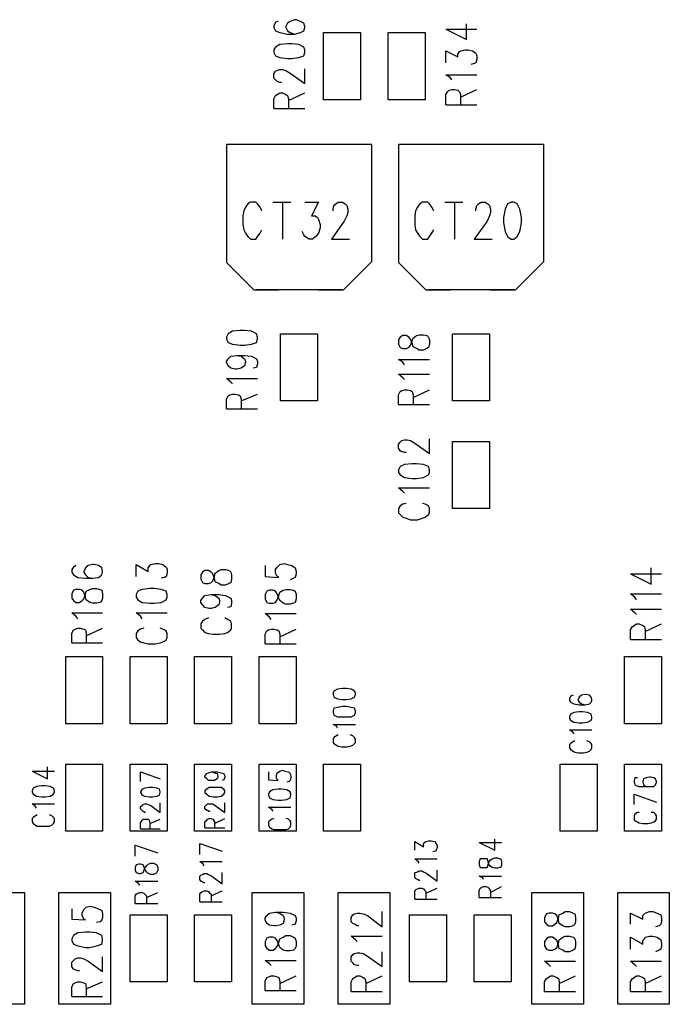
# Model space of a CAD drawing. Extents: x 11.9 to 28.1, y 10.8 to 21.2.
# Tile 41 of 44: x 21.5 to 22.3, y 17.7 to 18.8. Entities that reach past the tile are written whole.
import ezdxf

# ---------------------------------------------------------------- set-up
doc = ezdxf.new("R2010")
doc.units = 0
doc.header["$MEASUREMENT"] = 0
doc.layers.add('LAYNR1', color=2, linetype='Continuous')

msp = doc.modelspace()

# ---------------------------------------------------------------- linework, layer by layer
at = {"layer": 'LAYNR1'}
for points in [[(21.819, 18.846), (21.817, 18.842)], [(21.817, 18.842), (21.817, 18.84)], [(21.822, 18.847), (21.819, 18.846)], [(21.833, 18.845), (21.831, 18.841)], [(21.836, 18.847), (21.833, 18.845)], [(21.841, 18.849), (21.836, 18.847)], [(21.843, 18.849), (21.841, 18.849)], [(21.848, 18.847), (21.843, 18.849)], [(21.852, 18.845), (21.848, 18.847)], [(21.853, 18.841), (21.852, 18.845)], [(22.017, 18.838), (22.041, 18.826), (22.041, 18.844)], [(21.817, 18.84), (21.819, 18.836)], [(21.819, 18.836), (21.824, 18.834)], [(21.824, 18.834), (21.833, 18.832)], [(21.831, 18.841), (21.831, 18.84)], [(21.831, 18.84), (21.833, 18.836)], [(21.833, 18.836), (21.836, 18.834)], [(21.833, 18.832), (21.841, 18.832)], [(21.836, 18.834), (21.841, 18.832)], [(21.841, 18.832), (21.848, 18.834)], [(21.848, 18.834), (21.852, 18.836)], [(21.852, 18.836), (21.853, 18.84)], [(21.853, 18.84), (21.853, 18.841)], [(21.875, 18.756), (21.875, 18.834)], [(21.875, 18.834), (21.918, 18.834)], [(21.918, 18.834), (21.918, 18.756)], [(21.95, 18.756), (21.95, 18.834)], [(21.95, 18.834), (21.993, 18.834)], [(21.993, 18.834), (21.993, 18.756)], [(22.017, 18.838), (22.053, 18.838)], [(21.824, 18.82), (21.819, 18.817)], [(21.833, 18.821), (21.824, 18.82)], [(21.838, 18.821), (21.833, 18.821)], [(21.846, 18.82), (21.838, 18.821)], [(21.852, 18.817), (21.846, 18.82)], [(21.819, 18.817), (21.817, 18.814)], [(21.817, 18.814), (21.817, 18.811)], [(21.817, 18.811), (21.819, 18.807)], [(21.853, 18.814), (21.852, 18.817)], [(21.852, 18.807), (21.853, 18.811)], [(21.853, 18.811), (21.853, 18.814)], [(22.017, 18.799), (22.017, 18.813), (22.031, 18.806), (22.031, 18.809), (22.033, 18.812), (22.034, 18.813), (22.039, 18.814), (22.043, 18.814), (22.048, 18.813), (22.052, 18.81), (22.053, 18.807), (22.053, 18.803), (22.052, 18.799), (22.05, 18.798), (22.046, 18.797)], [(21.819, 18.807), (21.824, 18.805)], [(21.824, 18.805), (21.833, 18.804)], [(21.833, 18.804), (21.838, 18.804)], [(21.838, 18.804), (21.846, 18.805)], [(21.846, 18.805), (21.852, 18.807)], [(21.817, 18.786), (21.819, 18.789)], [(21.817, 18.781), (21.817, 18.786)], [(21.819, 18.789), (21.821, 18.79)], [(21.821, 18.79), (21.824, 18.791)], [(21.824, 18.791), (21.827, 18.791)], [(21.827, 18.791), (21.831, 18.79)], [(21.831, 18.79), (21.836, 18.787)], [(21.836, 18.787), (21.853, 18.775)], [(21.853, 18.775), (21.853, 18.792)], [(22.024, 18.779), (22.022, 18.782), (22.017, 18.785), (22.053, 18.785)], [(21.819, 18.779), (21.817, 18.781)], [(21.821, 18.777), (21.819, 18.779)], [(21.824, 18.776), (21.821, 18.777)], [(21.826, 18.776), (21.824, 18.776)], [(21.819, 18.761), (21.821, 18.762)], [(21.821, 18.762), (21.824, 18.764)], [(21.824, 18.764), (21.827, 18.764)], [(21.827, 18.764), (21.831, 18.762)], [(21.831, 18.762), (21.833, 18.761)], [(21.834, 18.755), (21.853, 18.764)], [(22.017, 18.75), (22.017, 18.762), (22.019, 18.765), (22.021, 18.767), (22.024, 18.768), (22.027, 18.768), (22.031, 18.767), (22.033, 18.765), (22.034, 18.762), (22.034, 18.75)], [(22.034, 18.759), (22.053, 18.768)], [(21.817, 18.757), (21.819, 18.761)], [(21.817, 18.746), (21.817, 18.757)], [(21.833, 18.761), (21.834, 18.757)], [(21.834, 18.757), (21.834, 18.746)], [(21.918, 18.756), (21.875, 18.756)], [(21.993, 18.756), (21.95, 18.756)], [(21.817, 18.746), (21.853, 18.746)], [(22.017, 18.75), (22.053, 18.75)], [(21.826, 18.704), (21.762, 18.704)], [(21.762, 18.704), (21.762, 18.567)], [(21.931, 18.704), (21.765, 18.704)], [(21.931, 18.704), (21.87, 18.704)], [(21.931, 18.568), (21.931, 18.704)], [(22.026, 18.704), (21.962, 18.704)], [(21.962, 18.704), (21.962, 18.567)], [(22.131, 18.704), (21.965, 18.704)], [(22.131, 18.704), (22.07, 18.704)], [(22.131, 18.568), (22.131, 18.704)], [(21.803, 18.627), (21.801, 18.631), (21.798, 18.635), (21.796, 18.637), (21.79, 18.637), (21.787, 18.635), (21.784, 18.631), (21.782, 18.627), (21.781, 18.621), (21.781, 18.611), (21.782, 18.605), (21.784, 18.601), (21.787, 18.597), (21.79, 18.594), (21.796, 18.594), (21.798, 18.597), (21.801, 18.601), (21.803, 18.605)], [(21.816, 18.637), (21.837, 18.637)], [(21.827, 18.637), (21.827, 18.594)], [(21.853, 18.637), (21.869, 18.637), (21.861, 18.621), (21.865, 18.621), (21.868, 18.619), (21.869, 18.617), (21.871, 18.611), (21.871, 18.607), (21.869, 18.601), (21.866, 18.597), (21.862, 18.594), (21.858, 18.594), (21.853, 18.597), (21.852, 18.599), (21.85, 18.603)], [(21.886, 18.627), (21.886, 18.629), (21.887, 18.633), (21.889, 18.635), (21.892, 18.637), (21.897, 18.637), (21.9, 18.635), (21.902, 18.633), (21.903, 18.629), (21.903, 18.625), (21.902, 18.621), (21.899, 18.615), (21.884, 18.594), (21.905, 18.594)], [(22.003, 18.627), (22.001, 18.631), (21.998, 18.635), (21.996, 18.637), (21.99, 18.637), (21.987, 18.635), (21.984, 18.631), (21.982, 18.627), (21.981, 18.621), (21.981, 18.611), (21.982, 18.605), (21.984, 18.601), (21.987, 18.597), (21.99, 18.594), (21.996, 18.594), (21.998, 18.597), (22.001, 18.601), (22.003, 18.605)], [(22.016, 18.637), (22.037, 18.637)], [(22.027, 18.637), (22.027, 18.594)], [(22.052, 18.627), (22.052, 18.629), (22.053, 18.633), (22.055, 18.635), (22.058, 18.637), (22.063, 18.637), (22.066, 18.635), (22.068, 18.633), (22.069, 18.629), (22.069, 18.625), (22.068, 18.621), (22.065, 18.615), (22.05, 18.594), (22.071, 18.594)], [(21.898, 18.535), (21.931, 18.568)], [(22.098, 18.535), (22.131, 18.568)], [(21.762, 18.567), (21.794, 18.535)], [(21.962, 18.567), (21.994, 18.535)], [(21.794, 18.535), (21.822, 18.535)], [(21.896, 18.535), (21.797, 18.535)], [(21.869, 18.535), (21.898, 18.535)], [(21.994, 18.535), (22.022, 18.535)], [(22.096, 18.535), (21.997, 18.535)], [(22.069, 18.535), (22.098, 18.535)], [(21.825, 18.406), (21.825, 18.484)], [(21.825, 18.484), (21.868, 18.484)], [(21.868, 18.484), (21.868, 18.406)], [(22.025, 18.406), (22.025, 18.484)], [(22.025, 18.484), (22.068, 18.484)], [(22.068, 18.484), (22.068, 18.406)], [(21.774, 18.459), (21.779, 18.458), (21.783, 18.455), (21.784, 18.452), (21.784, 18.451), (21.783, 18.447), (21.779, 18.444), (21.774, 18.443), (21.772, 18.443), (21.767, 18.444), (21.764, 18.447), (21.762, 18.451), (21.762, 18.452), (21.764, 18.455), (21.767, 18.458), (21.774, 18.459), (21.783, 18.459), (21.791, 18.458), (21.797, 18.455), (21.798, 18.452), (21.798, 18.449), (21.797, 18.445), (21.793, 18.444)], [(21.969, 18.448), (21.967, 18.451), (21.962, 18.454), (21.998, 18.454)], [(21.769, 18.426), (21.767, 18.428), (21.762, 18.432), (21.798, 18.432)], [(21.969, 18.431), (21.967, 18.433), (21.962, 18.437), (21.998, 18.437)], [(21.962, 18.402), (21.962, 18.413), (21.964, 18.417), (21.966, 18.418), (21.969, 18.419), (21.972, 18.419), (21.976, 18.418), (21.978, 18.417), (21.979, 18.413), (21.979, 18.402)], [(21.979, 18.41), (21.998, 18.419)], [(21.762, 18.397), (21.762, 18.408), (21.764, 18.412), (21.766, 18.413), (21.769, 18.414), (21.772, 18.414), (21.776, 18.413), (21.778, 18.412), (21.779, 18.408), (21.779, 18.397)], [(21.779, 18.406), (21.798, 18.414)], [(21.762, 18.397), (21.798, 18.397)], [(21.868, 18.406), (21.825, 18.406)], [(21.962, 18.402), (21.998, 18.402)], [(22.068, 18.406), (22.025, 18.406)], [(21.971, 18.346), (21.969, 18.346), (21.966, 18.347), (21.964, 18.348), (21.962, 18.351), (21.962, 18.356), (21.964, 18.358), (21.966, 18.36), (21.969, 18.361), (21.972, 18.361), (21.976, 18.36), (21.981, 18.357), (21.998, 18.345), (21.998, 18.362)], [(22.025, 18.281), (22.025, 18.359)], [(22.025, 18.359), (22.068, 18.359)], [(22.068, 18.359), (22.068, 18.281)], [(21.969, 18.299), (21.967, 18.301), (21.962, 18.305), (21.998, 18.305)], [(21.971, 18.287), (21.967, 18.286), (21.964, 18.284), (21.962, 18.281), (21.962, 18.276), (21.964, 18.274), (21.967, 18.271), (21.971, 18.27), (21.976, 18.268), (21.984, 18.268), (21.99, 18.27), (21.993, 18.271), (21.997, 18.274), (21.998, 18.276), (21.998, 18.281), (21.997, 18.284), (21.993, 18.286), (21.99, 18.287)], [(22.068, 18.281), (22.025, 18.281)], [(21.587, 18.215), (21.584, 18.213), (21.582, 18.21), (21.582, 18.207), (21.584, 18.204), (21.589, 18.201), (21.598, 18.2), (21.606, 18.2), (21.613, 18.201), (21.617, 18.204), (21.618, 18.207), (21.618, 18.208), (21.617, 18.212), (21.613, 18.215), (21.608, 18.216), (21.606, 18.216), (21.601, 18.215), (21.598, 18.212), (21.596, 18.208), (21.596, 18.207), (21.598, 18.204), (21.601, 18.201), (21.606, 18.2)], [(21.657, 18.202), (21.657, 18.216), (21.671, 18.208), (21.671, 18.212), (21.673, 18.215), (21.674, 18.216), (21.679, 18.217), (21.683, 18.217), (21.688, 18.216), (21.692, 18.213), (21.693, 18.21), (21.693, 18.206), (21.692, 18.202), (21.69, 18.201), (21.686, 18.2)], [(21.807, 18.215), (21.807, 18.202), (21.823, 18.201), (21.821, 18.202), (21.819, 18.206), (21.819, 18.21), (21.821, 18.213), (21.824, 18.216), (21.829, 18.217), (21.833, 18.216), (21.838, 18.215), (21.842, 18.212), (21.843, 18.208), (21.843, 18.205), (21.842, 18.201), (21.84, 18.2), (21.836, 18.198)], [(21.734, 18.207), (21.732, 18.204)], [(21.732, 18.204), (21.732, 18.199)], [(21.737, 18.209), (21.734, 18.207)], [(21.741, 18.209), (21.737, 18.209)], [(21.744, 18.207), (21.741, 18.209)], [(21.746, 18.205), (21.744, 18.207)], [(21.748, 18.2), (21.746, 18.205)], [(21.746, 18.197), (21.748, 18.202)], [(21.748, 18.202), (21.749, 18.206)], [(21.749, 18.206), (21.753, 18.209)], [(21.753, 18.209), (21.756, 18.21)], [(21.756, 18.21), (21.761, 18.21)], [(21.761, 18.21), (21.765, 18.209)], [(21.765, 18.209), (21.767, 18.207)], [(21.767, 18.207), (21.768, 18.204)], [(21.768, 18.204), (21.768, 18.199)], [(22.232, 18.205), (22.256, 18.193)], [(22.232, 18.205), (22.268, 18.205)], [(22.256, 18.193), (22.256, 18.212)], [(21.732, 18.199), (21.734, 18.195)], [(21.734, 18.195), (21.737, 18.194)], [(21.737, 18.194), (21.741, 18.194)], [(21.741, 18.194), (21.744, 18.195)], [(21.744, 18.195), (21.746, 18.197)], [(21.749, 18.196), (21.748, 18.2)], [(21.753, 18.194), (21.749, 18.196)], [(21.756, 18.192), (21.753, 18.194)], [(21.761, 18.192), (21.756, 18.192)], [(21.765, 18.194), (21.761, 18.192)], [(21.767, 18.195), (21.765, 18.194)], [(21.768, 18.199), (21.767, 18.195)], [(21.734, 18.177), (21.737, 18.18)], [(21.737, 18.18), (21.744, 18.181)], [(21.744, 18.181), (21.749, 18.18)], [(21.744, 18.181), (21.753, 18.181)], [(21.749, 18.18), (21.753, 18.177)], [(21.753, 18.181), (21.761, 18.18)], [(21.761, 18.18), (21.767, 18.177)], [(22.237, 18.178), (22.232, 18.182)], [(22.232, 18.182), (22.268, 18.182)], [(21.732, 18.174), (21.734, 18.177)], [(21.732, 18.172), (21.732, 18.174)], [(21.734, 18.169), (21.732, 18.172)], [(21.737, 18.166), (21.734, 18.169)], [(21.753, 18.169), (21.749, 18.166)], [(21.753, 18.177), (21.754, 18.174)], [(21.754, 18.172), (21.753, 18.169)], [(21.754, 18.174), (21.754, 18.172)], [(21.767, 18.167), (21.763, 18.166)], [(21.767, 18.177), (21.768, 18.174)], [(21.768, 18.171), (21.767, 18.167)], [(21.768, 18.174), (21.768, 18.171)], [(22.239, 18.175), (22.237, 18.178)], [(21.589, 18.153), (21.587, 18.156), (21.582, 18.16), (21.618, 18.16)], [(21.664, 18.153), (21.662, 18.156), (21.657, 18.16), (21.693, 18.16)], [(21.742, 18.165), (21.737, 18.166)], [(21.744, 18.165), (21.742, 18.165)], [(21.749, 18.166), (21.744, 18.165)], [(21.814, 18.152), (21.812, 18.155), (21.807, 18.159), (21.843, 18.159)], [(22.237, 18.16), (22.232, 18.164)], [(22.232, 18.164), (22.268, 18.164)], [(22.239, 18.158), (22.237, 18.16)], [(21.734, 18.15), (21.732, 18.147)], [(21.732, 18.147), (21.732, 18.142)], [(21.737, 18.152), (21.734, 18.15)], [(21.741, 18.154), (21.737, 18.152)], [(21.763, 18.152), (21.76, 18.154)], [(21.767, 18.15), (21.763, 18.152)], [(21.768, 18.147), (21.767, 18.15)], [(21.768, 18.142), (21.768, 18.147)], [(22.232, 18.14), (22.234, 18.144)], [(22.234, 18.144), (22.236, 18.145)], [(22.236, 18.145), (22.239, 18.147)], [(22.239, 18.147), (22.242, 18.147)], [(22.242, 18.147), (22.246, 18.145)], [(22.246, 18.145), (22.248, 18.144)], [(22.248, 18.144), (22.249, 18.14)], [(22.249, 18.138), (22.268, 18.147)], [(21.582, 18.125), (21.582, 18.136), (21.584, 18.14), (21.586, 18.141), (21.589, 18.142), (21.592, 18.142), (21.596, 18.141), (21.598, 18.14), (21.599, 18.136), (21.599, 18.125)], [(21.599, 18.133), (21.618, 18.142)], [(21.666, 18.142), (21.662, 18.141), (21.659, 18.139), (21.657, 18.136), (21.657, 18.131), (21.659, 18.128), (21.662, 18.126), (21.666, 18.125), (21.671, 18.124), (21.679, 18.124), (21.685, 18.125), (21.688, 18.126), (21.692, 18.128), (21.693, 18.131), (21.693, 18.136), (21.692, 18.139), (21.688, 18.141), (21.685, 18.142)], [(21.732, 18.142), (21.734, 18.14)], [(21.734, 18.14), (21.737, 18.137)], [(21.737, 18.137), (21.741, 18.136)], [(21.741, 18.136), (21.746, 18.135)], [(21.746, 18.135), (21.754, 18.135)], [(21.754, 18.135), (21.76, 18.136)], [(21.76, 18.136), (21.763, 18.137)], [(21.763, 18.137), (21.767, 18.14)], [(21.767, 18.14), (21.768, 18.142)], [(21.807, 18.124), (21.807, 18.135), (21.809, 18.139), (21.811, 18.14), (21.814, 18.141), (21.817, 18.141), (21.821, 18.14), (21.823, 18.139), (21.824, 18.135), (21.824, 18.124)], [(21.824, 18.132), (21.843, 18.141)], [(22.232, 18.129), (22.232, 18.14)], [(22.249, 18.14), (22.249, 18.129)], [(21.582, 18.125), (21.618, 18.125)], [(21.807, 18.124), (21.843, 18.124)], [(22.232, 18.129), (22.268, 18.129)], [(21.575, 18.031), (21.575, 18.109)], [(21.575, 18.109), (21.618, 18.109)], [(21.618, 18.109), (21.618, 18.031)], [(21.65, 18.031), (21.65, 18.109)], [(21.65, 18.109), (21.693, 18.109)], [(21.693, 18.109), (21.693, 18.031)], [(21.725, 18.031), (21.725, 18.109)], [(21.725, 18.109), (21.768, 18.109)], [(21.768, 18.109), (21.768, 18.031)], [(21.8, 18.031), (21.8, 18.109)], [(21.8, 18.109), (21.843, 18.109)], [(21.843, 18.109), (21.843, 18.031)], [(22.225, 18.031), (22.225, 18.109)], [(22.225, 18.109), (22.268, 18.109)], [(22.268, 18.109), (22.268, 18.031)], [(21.887, 18.069), (21.886, 18.067)], [(21.886, 18.067), (21.886, 18.065)], [(21.886, 18.065), (21.887, 18.062)], [(21.891, 18.071), (21.887, 18.069)], [(21.897, 18.072), (21.891, 18.071)], [(21.901, 18.072), (21.897, 18.072)], [(21.907, 18.071), (21.901, 18.072)], [(21.911, 18.069), (21.907, 18.071)], [(21.912, 18.067), (21.911, 18.069)], [(21.911, 18.062), (21.912, 18.065)], [(21.912, 18.065), (21.912, 18.067)], [(22.165, 18.064), (22.162, 18.063)], [(22.175, 18.064), (22.172, 18.062)], [(22.179, 18.065), (22.175, 18.064)], [(22.18, 18.065), (22.179, 18.065)], [(22.184, 18.064), (22.18, 18.065)], [(22.186, 18.062), (22.184, 18.064)], [(21.887, 18.062), (21.891, 18.06)], [(21.891, 18.06), (21.897, 18.059)], [(21.897, 18.059), (21.901, 18.059)], [(21.901, 18.059), (21.907, 18.06)], [(21.907, 18.06), (21.911, 18.062)], [(22.162, 18.063), (22.161, 18.06)], [(22.161, 18.06), (22.161, 18.058)], [(22.161, 18.058), (22.162, 18.056)], [(22.162, 18.056), (22.166, 18.054)], [(22.166, 18.054), (22.172, 18.053)], [(22.172, 18.062), (22.171, 18.059)], [(22.171, 18.059), (22.171, 18.058)], [(22.171, 18.058), (22.172, 18.056)], [(22.172, 18.056), (22.175, 18.054)], [(22.172, 18.053), (22.179, 18.053)], [(22.175, 18.054), (22.179, 18.053)], [(22.179, 18.053), (22.184, 18.054)], [(22.184, 18.054), (22.186, 18.056)], [(22.187, 18.059), (22.186, 18.062)], [(22.186, 18.056), (22.187, 18.058)], [(22.187, 18.058), (22.187, 18.059)], [(21.887, 18.049), (21.886, 18.046)], [(21.886, 18.046), (21.886, 18.044)], [(21.886, 18.044), (21.887, 18.041)], [(21.891, 18.05), (21.887, 18.049)], [(21.887, 18.041), (21.891, 18.039)], [(21.897, 18.051), (21.891, 18.05)], [(21.901, 18.051), (21.897, 18.051)], [(21.907, 18.05), (21.901, 18.051)], [(21.911, 18.049), (21.907, 18.05)], [(21.907, 18.039), (21.911, 18.041)], [(21.912, 18.046), (21.911, 18.049)], [(21.911, 18.041), (21.912, 18.044)], [(21.912, 18.044), (21.912, 18.046)], [(22.162, 18.042), (22.161, 18.039)], [(22.166, 18.044), (22.162, 18.042)], [(22.172, 18.045), (22.166, 18.044)], [(22.176, 18.045), (22.172, 18.045)], [(22.182, 18.044), (22.176, 18.045)], [(22.186, 18.042), (22.182, 18.044)], [(22.187, 18.039), (22.186, 18.042)], [(21.618, 18.031), (21.575, 18.031)], [(21.693, 18.031), (21.65, 18.031)], [(21.768, 18.031), (21.725, 18.031)], [(21.843, 18.031), (21.8, 18.031)], [(21.89, 18.028), (21.886, 18.03)], [(21.886, 18.03), (21.912, 18.03)], [(21.891, 18.039), (21.897, 18.039)], [(21.897, 18.039), (21.901, 18.039)], [(21.901, 18.039), (21.907, 18.039)], [(22.161, 18.039), (22.161, 18.037)], [(22.161, 18.037), (22.162, 18.035)], [(22.162, 18.035), (22.166, 18.033)], [(22.166, 18.033), (22.172, 18.032)], [(22.172, 18.032), (22.176, 18.032)], [(22.176, 18.032), (22.182, 18.033)], [(22.182, 18.033), (22.186, 18.035)], [(22.186, 18.035), (22.187, 18.037)], [(22.187, 18.037), (22.187, 18.039)], [(22.268, 18.031), (22.225, 18.031)], [(21.891, 18.026), (21.89, 18.028)], [(22.165, 18.021), (22.161, 18.024)], [(22.161, 18.024), (22.187, 18.024)], [(22.166, 18.019), (22.165, 18.021)], [(21.887, 18.015), (21.886, 18.013)], [(21.886, 18.013), (21.886, 18.009)], [(21.886, 18.009), (21.887, 18.008)], [(21.89, 18.017), (21.887, 18.015)], [(21.887, 18.008), (21.89, 18.006)], [(21.892, 18.018), (21.89, 18.017)], [(21.909, 18.017), (21.906, 18.018)], [(21.911, 18.015), (21.909, 18.017)], [(21.909, 18.006), (21.911, 18.008)], [(21.912, 18.013), (21.911, 18.015)], [(21.911, 18.008), (21.912, 18.009)], [(21.912, 18.009), (21.912, 18.013)], [(22.162, 18.008), (22.161, 18.007)], [(22.161, 18.007), (22.161, 18.003)], [(22.165, 18.01), (22.162, 18.008)], [(22.167, 18.011), (22.165, 18.01)], [(22.184, 18.01), (22.181, 18.011)], [(22.186, 18.008), (22.184, 18.01)], [(22.187, 18.007), (22.186, 18.008)], [(22.187, 18.003), (22.187, 18.007)], [(21.89, 18.006), (21.892, 18.005)], [(21.892, 18.005), (21.896, 18.004)], [(21.896, 18.004), (21.902, 18.004)], [(21.902, 18.004), (21.906, 18.005)], [(21.906, 18.005), (21.909, 18.006)], [(22.161, 18.003), (22.162, 18.001)], [(22.162, 18.001), (22.165, 17.999)], [(22.165, 17.999), (22.167, 17.998)], [(22.167, 17.998), (22.171, 17.997)], [(22.171, 17.997), (22.177, 17.997)], [(22.177, 17.997), (22.181, 17.998)], [(22.181, 17.998), (22.184, 17.999)], [(22.184, 17.999), (22.186, 18.001)], [(22.186, 18.001), (22.187, 18.003)], [(21.575, 17.906), (21.575, 17.984)], [(21.575, 17.984), (21.618, 17.984)], [(21.618, 17.984), (21.618, 17.906)], [(21.65, 17.906), (21.65, 17.984)], [(21.65, 17.984), (21.693, 17.984)], [(21.693, 17.984), (21.693, 17.906)], [(21.725, 17.906), (21.725, 17.984)], [(21.725, 17.984), (21.768, 17.984)], [(21.768, 17.984), (21.768, 17.906)], [(21.8, 17.906), (21.8, 17.984)], [(21.8, 17.984), (21.843, 17.984)], [(21.843, 17.984), (21.843, 17.906)], [(21.875, 17.906), (21.875, 17.984)], [(21.875, 17.984), (21.918, 17.984)], [(21.918, 17.984), (21.918, 17.906)], [(22.15, 17.906), (22.15, 17.984)], [(22.15, 17.984), (22.193, 17.984)], [(22.193, 17.984), (22.193, 17.906)], [(22.225, 17.906), (22.225, 17.984)], [(22.225, 17.984), (22.268, 17.984)], [(22.268, 17.984), (22.268, 17.906)], [(21.536, 17.976), (21.554, 17.967)], [(21.536, 17.976), (21.562, 17.976)], [(21.554, 17.967), (21.554, 17.981)], [(21.662, 17.975), (21.685, 17.967)], [(21.662, 17.964), (21.662, 17.975)], [(21.737, 17.97), (21.739, 17.973), (21.741, 17.974), (21.745, 17.975), (21.751, 17.975), (21.756, 17.974), (21.759, 17.973), (21.76, 17.97)], [(21.745, 17.975), (21.748, 17.974), (21.751, 17.973), (21.752, 17.97)], [(21.811, 17.975), (21.811, 17.966)], [(21.82, 17.971), (21.821, 17.974)], [(21.821, 17.974), (21.824, 17.976)], [(21.824, 17.976), (21.827, 17.977)], [(21.827, 17.977), (21.83, 17.976)], [(21.83, 17.976), (21.834, 17.975)], [(21.834, 17.975), (21.836, 17.973)], [(21.836, 17.973), (21.837, 17.97)], [(21.752, 17.97), (21.752, 17.969), (21.751, 17.967), (21.748, 17.965), (21.745, 17.965), (21.744, 17.965), (21.741, 17.965), (21.739, 17.967), (21.737, 17.969), (21.737, 17.97)], [(21.76, 17.97), (21.76, 17.969), (21.759, 17.966), (21.757, 17.965)], [(21.811, 17.966), (21.822, 17.965)], [(21.82, 17.968), (21.82, 17.971)], [(21.821, 17.966), (21.82, 17.968)], [(21.822, 17.965), (21.821, 17.966)], [(21.835, 17.964), (21.832, 17.963)], [(21.836, 17.965), (21.835, 17.964)], [(21.837, 17.968), (21.836, 17.965)], [(21.837, 17.97), (21.837, 17.968)], [(22.237, 17.968), (22.236, 17.965)], [(22.236, 17.965), (22.236, 17.963)], [(22.236, 17.963), (22.237, 17.96)], [(22.24, 17.968), (22.237, 17.968)], [(22.247, 17.967), (22.246, 17.964)], [(22.246, 17.964), (22.246, 17.963)], [(22.246, 17.963), (22.247, 17.96)], [(22.25, 17.968), (22.247, 17.967)], [(22.254, 17.969), (22.25, 17.968)], [(22.255, 17.969), (22.254, 17.969)], [(22.259, 17.968), (22.255, 17.969)], [(22.261, 17.967), (22.259, 17.968)], [(22.262, 17.964), (22.261, 17.967)], [(22.261, 17.96), (22.262, 17.963)], [(22.262, 17.963), (22.262, 17.964)], [(21.537, 17.956), (21.536, 17.953)], [(21.536, 17.953), (21.536, 17.952)], [(21.536, 17.952), (21.537, 17.949)], [(21.541, 17.958), (21.537, 17.956)], [(21.547, 17.959), (21.541, 17.958)], [(21.551, 17.959), (21.547, 17.959)], [(21.557, 17.958), (21.551, 17.959)], [(21.561, 17.956), (21.557, 17.958)], [(21.562, 17.953), (21.561, 17.956)], [(21.561, 17.949), (21.562, 17.952)], [(21.562, 17.952), (21.562, 17.953)], [(21.76, 17.953), (21.759, 17.955), (21.756, 17.957), (21.751, 17.957), (21.747, 17.957), (21.742, 17.957), (21.739, 17.955), (21.737, 17.953)], [(21.737, 17.951), (21.739, 17.949), (21.742, 17.947), (21.747, 17.946), (21.751, 17.946), (21.756, 17.947), (21.759, 17.949), (21.76, 17.951), (21.76, 17.953)], [(21.737, 17.953), (21.737, 17.951)], [(21.812, 17.952), (21.811, 17.949)], [(21.816, 17.954), (21.812, 17.952)], [(21.822, 17.955), (21.816, 17.954)], [(21.826, 17.955), (21.822, 17.955)], [(21.832, 17.954), (21.826, 17.955)], [(21.836, 17.952), (21.832, 17.954)], [(21.837, 17.949), (21.836, 17.952)], [(22.237, 17.96), (22.241, 17.958)], [(22.241, 17.958), (22.247, 17.958)], [(22.247, 17.96), (22.25, 17.958)], [(22.247, 17.958), (22.254, 17.958)], [(22.25, 17.958), (22.254, 17.958)], [(22.254, 17.958), (22.259, 17.958)], [(22.259, 17.958), (22.261, 17.96)], [(21.54, 17.935), (21.536, 17.938)], [(21.536, 17.938), (21.562, 17.938)], [(21.537, 17.949), (21.541, 17.947)], [(21.541, 17.947), (21.547, 17.946)], [(21.547, 17.946), (21.551, 17.946)], [(21.551, 17.946), (21.557, 17.947)], [(21.557, 17.947), (21.561, 17.949)], [(21.668, 17.928), (21.667, 17.928), (21.665, 17.929), (21.664, 17.93), (21.662, 17.932), (21.662, 17.935), (21.664, 17.936), (21.665, 17.937), (21.667, 17.938), (21.669, 17.938), (21.671, 17.937), (21.674, 17.936), (21.685, 17.928), (21.685, 17.939)], [(21.737, 17.935), (21.739, 17.937), (21.74, 17.938), (21.742, 17.938), (21.744, 17.938), (21.746, 17.938), (21.749, 17.936), (21.76, 17.928), (21.76, 17.939)], [(21.811, 17.949), (21.811, 17.948)], [(21.811, 17.948), (21.812, 17.945)], [(21.812, 17.945), (21.816, 17.943)], [(21.816, 17.943), (21.822, 17.942)], [(21.822, 17.942), (21.826, 17.942)], [(21.826, 17.942), (21.832, 17.943)], [(21.832, 17.943), (21.836, 17.945)], [(21.836, 17.945), (21.837, 17.948)], [(21.837, 17.948), (21.837, 17.949)], [(22.236, 17.949), (22.262, 17.94)], [(22.236, 17.937), (22.236, 17.949)], [(21.541, 17.933), (21.54, 17.935)], [(21.743, 17.929), (21.742, 17.929), (21.74, 17.93), (21.739, 17.93), (21.737, 17.932), (21.737, 17.935)], [(21.815, 17.931), (21.811, 17.934)], [(21.811, 17.934), (21.837, 17.934)], [(21.816, 17.929), (21.815, 17.931)], [(22.24, 17.928), (22.237, 17.926)], [(22.242, 17.928), (22.24, 17.928)], [(22.259, 17.928), (22.256, 17.928)], [(22.261, 17.926), (22.259, 17.928)], [(21.537, 17.922), (21.536, 17.921)], [(21.536, 17.921), (21.536, 17.917)], [(21.536, 17.917), (21.537, 17.915)], [(21.54, 17.924), (21.537, 17.922)], [(21.542, 17.925), (21.54, 17.924)], [(21.559, 17.924), (21.556, 17.925)], [(21.561, 17.922), (21.559, 17.924)], [(21.562, 17.921), (21.561, 17.922)], [(21.561, 17.915), (21.562, 17.917)], [(21.562, 17.917), (21.562, 17.921)], [(21.662, 17.909), (21.662, 17.916), (21.664, 17.919), (21.665, 17.92), (21.667, 17.92), (21.669, 17.92), (21.671, 17.92), (21.672, 17.919), (21.673, 17.916), (21.673, 17.909)], [(21.673, 17.915), (21.685, 17.92)], [(21.737, 17.91), (21.737, 17.917), (21.739, 17.919), (21.74, 17.92), (21.742, 17.921), (21.744, 17.921), (21.746, 17.92), (21.747, 17.919), (21.748, 17.917), (21.748, 17.91)], [(21.748, 17.915), (21.76, 17.921)], [(21.812, 17.918), (21.811, 17.917)], [(21.811, 17.917), (21.811, 17.913)], [(21.815, 17.92), (21.812, 17.918)], [(21.817, 17.921), (21.815, 17.92)], [(21.834, 17.92), (21.831, 17.921)], [(21.836, 17.918), (21.834, 17.92)], [(21.837, 17.917), (21.836, 17.918)], [(21.837, 17.913), (21.837, 17.917)], [(22.237, 17.926), (22.236, 17.924)], [(22.236, 17.924), (22.236, 17.92)], [(22.236, 17.92), (22.237, 17.918)], [(22.237, 17.918), (22.24, 17.917)], [(22.24, 17.917), (22.242, 17.916)], [(22.242, 17.916), (22.246, 17.915)], [(22.252, 17.915), (22.256, 17.916)], [(22.256, 17.916), (22.259, 17.917)], [(22.259, 17.917), (22.261, 17.918)], [(22.262, 17.924), (22.261, 17.926)], [(22.261, 17.918), (22.262, 17.92)], [(22.262, 17.92), (22.262, 17.924)], [(21.537, 17.915), (21.54, 17.913)], [(21.54, 17.913), (21.542, 17.912)], [(21.542, 17.912), (21.546, 17.912)], [(21.546, 17.912), (21.552, 17.912)], [(21.552, 17.912), (21.556, 17.912)], [(21.556, 17.912), (21.559, 17.913)], [(21.559, 17.913), (21.561, 17.915)], [(21.618, 17.906), (21.575, 17.906)], [(21.693, 17.906), (21.65, 17.906)], [(21.662, 17.909), (21.685, 17.909)], [(21.768, 17.906), (21.725, 17.906)], [(21.737, 17.91), (21.76, 17.91)], [(21.843, 17.906), (21.8, 17.906)], [(21.811, 17.913), (21.812, 17.911)], [(21.812, 17.911), (21.815, 17.909)], [(21.815, 17.909), (21.817, 17.908)], [(21.817, 17.908), (21.821, 17.908)], [(21.821, 17.908), (21.827, 17.908)], [(21.827, 17.908), (21.831, 17.908)], [(21.831, 17.908), (21.834, 17.909)], [(21.834, 17.909), (21.836, 17.911)], [(21.836, 17.911), (21.837, 17.913)], [(21.918, 17.906), (21.875, 17.906)], [(22.193, 17.906), (22.15, 17.906)], [(22.268, 17.906), (22.225, 17.906)], [(22.246, 17.915), (22.252, 17.915)], [(21.981, 17.884), (21.981, 17.894)], [(21.981, 17.894), (21.991, 17.888)], [(21.991, 17.891), (21.992, 17.893)], [(21.992, 17.893), (21.994, 17.894)], [(21.994, 17.894), (21.997, 17.895)], [(21.997, 17.895), (22, 17.895)], [(22, 17.895), (22.004, 17.894)], [(22.004, 17.894), (22.006, 17.892)], [(22.056, 17.893), (22.074, 17.884)], [(22.056, 17.893), (22.082, 17.893)], [(22.074, 17.884), (22.074, 17.897)], [(21.656, 17.89), (21.682, 17.881)], [(21.656, 17.877), (21.656, 17.89)], [(21.731, 17.892), (21.757, 17.883)], [(21.731, 17.879), (21.731, 17.892)], [(21.991, 17.888), (21.991, 17.891)], [(22.005, 17.883), (22.002, 17.882)], [(22.006, 17.884), (22.005, 17.883)], [(22.006, 17.892), (22.007, 17.889)], [(22.007, 17.887), (22.006, 17.884)], [(22.007, 17.889), (22.007, 17.887)], [(21.735, 17.868), (21.731, 17.871)], [(21.731, 17.871), (21.757, 17.871)], [(21.985, 17.871), (21.981, 17.874)], [(21.981, 17.874), (22.007, 17.874)], [(21.986, 17.869), (21.985, 17.871)], [(22.057, 17.874), (22.056, 17.871)], [(22.056, 17.871), (22.056, 17.867)], [(22.06, 17.874), (22.057, 17.874)], [(22.062, 17.874), (22.06, 17.874)], [(22.065, 17.874), (22.062, 17.874)], [(22.066, 17.872), (22.065, 17.874)], [(22.067, 17.868), (22.066, 17.872)], [(22.066, 17.866), (22.067, 17.87)], [(22.067, 17.87), (22.069, 17.873)], [(22.069, 17.873), (22.071, 17.874)], [(22.071, 17.874), (22.074, 17.875)], [(22.074, 17.875), (22.077, 17.875)], [(22.077, 17.875), (22.08, 17.874)], [(22.08, 17.874), (22.081, 17.874)], [(22.081, 17.874), (22.082, 17.871)], [(22.082, 17.871), (22.082, 17.867)], [(21.657, 17.867), (21.656, 17.864)], [(21.656, 17.864), (21.656, 17.861)], [(21.656, 17.861), (21.657, 17.858)], [(21.66, 17.868), (21.657, 17.867)], [(21.657, 17.858), (21.66, 17.857)], [(21.662, 17.868), (21.66, 17.868)], [(21.665, 17.867), (21.662, 17.868)], [(21.662, 17.857), (21.665, 17.858)], [(21.666, 17.865), (21.665, 17.867)], [(21.665, 17.858), (21.666, 17.86)], [(21.667, 17.862), (21.666, 17.865)], [(21.666, 17.86), (21.667, 17.863)], [(21.667, 17.863), (21.669, 17.866)], [(21.669, 17.859), (21.667, 17.862)], [(21.669, 17.866), (21.671, 17.868)], [(21.671, 17.857), (21.669, 17.859)], [(21.671, 17.868), (21.674, 17.869)], [(21.674, 17.869), (21.677, 17.869)], [(21.677, 17.869), (21.68, 17.868)], [(21.68, 17.868), (21.681, 17.867)], [(21.681, 17.858), (21.68, 17.857)], [(21.681, 17.867), (21.682, 17.864)], [(21.682, 17.861), (21.681, 17.858)], [(21.682, 17.864), (21.682, 17.861)], [(21.736, 17.866), (21.735, 17.868)], [(21.757, 17.845), (21.757, 17.858)], [(21.981, 17.857), (21.982, 17.858)], [(21.982, 17.858), (21.984, 17.859)], [(21.984, 17.859), (21.986, 17.86)], [(21.986, 17.86), (21.989, 17.86)], [(21.989, 17.86), (21.991, 17.859)], [(21.991, 17.859), (21.995, 17.857)], [(22.007, 17.848), (22.007, 17.861)], [(22.056, 17.867), (22.057, 17.864)], [(22.057, 17.864), (22.06, 17.864)], [(22.06, 17.864), (22.062, 17.864)], [(22.062, 17.864), (22.065, 17.864)], [(22.065, 17.864), (22.066, 17.866)], [(22.069, 17.865), (22.067, 17.868)], [(22.071, 17.864), (22.069, 17.865)], [(22.074, 17.863), (22.071, 17.864)], [(22.077, 17.863), (22.074, 17.863)], [(22.08, 17.864), (22.077, 17.863)], [(22.081, 17.864), (22.08, 17.864)], [(22.082, 17.867), (22.081, 17.864)], [(21.66, 17.845), (21.656, 17.848)], [(21.656, 17.848), (21.682, 17.848)], [(21.66, 17.857), (21.662, 17.857)], [(21.674, 17.856), (21.671, 17.857)], [(21.677, 17.856), (21.674, 17.856)], [(21.68, 17.857), (21.677, 17.856)], [(21.731, 17.854), (21.732, 17.855)], [(21.731, 17.85), (21.731, 17.854)], [(21.732, 17.848), (21.731, 17.85)], [(21.732, 17.855), (21.734, 17.856)], [(21.734, 17.847), (21.732, 17.848)], [(21.734, 17.856), (21.736, 17.857)], [(21.736, 17.846), (21.734, 17.847)], [(21.736, 17.857), (21.739, 17.857)], [(21.739, 17.857), (21.741, 17.856)], [(21.741, 17.856), (21.745, 17.854)], [(21.745, 17.854), (21.757, 17.845)], [(21.981, 17.853), (21.981, 17.857)], [(21.982, 17.851), (21.981, 17.853)], [(21.984, 17.85), (21.982, 17.851)], [(21.986, 17.849), (21.984, 17.85)], [(21.987, 17.849), (21.986, 17.849)], [(21.995, 17.857), (22.007, 17.848)], [(22.06, 17.852), (22.056, 17.854)], [(22.056, 17.854), (22.082, 17.854)], [(22.061, 17.85), (22.06, 17.852)], [(21.467, 17.835), (21.527, 17.835)], [(21.527, 17.835), (21.527, 17.705)], [(21.567, 17.705), (21.567, 17.835)], [(21.567, 17.835), (21.627, 17.835)], [(21.627, 17.835), (21.627, 17.705)], [(21.659, 17.834), (21.661, 17.835)], [(21.661, 17.843), (21.66, 17.845)], [(21.661, 17.835), (21.664, 17.835)], [(21.664, 17.835), (21.666, 17.834)], [(21.669, 17.829), (21.682, 17.835)], [(21.731, 17.833), (21.732, 17.835)], [(21.732, 17.835), (21.734, 17.836)], [(21.734, 17.836), (21.736, 17.837)], [(21.737, 17.846), (21.736, 17.846)], [(21.736, 17.837), (21.739, 17.837)], [(21.739, 17.837), (21.741, 17.836)], [(21.741, 17.836), (21.742, 17.835)], [(21.742, 17.835), (21.744, 17.833)], [(21.744, 17.831), (21.757, 17.837)], [(21.792, 17.705), (21.792, 17.835)], [(21.792, 17.835), (21.852, 17.835)], [(21.852, 17.835), (21.852, 17.705)], [(21.892, 17.705), (21.892, 17.835)], [(21.892, 17.835), (21.952, 17.835)], [(21.952, 17.835), (21.952, 17.705)], [(21.981, 17.836), (21.982, 17.838)], [(21.981, 17.827), (21.981, 17.836)], [(21.982, 17.838), (21.984, 17.839)], [(21.984, 17.839), (21.986, 17.84)], [(21.986, 17.84), (21.989, 17.84)], [(21.989, 17.84), (21.991, 17.839)], [(21.991, 17.839), (21.992, 17.838)], [(21.992, 17.838), (21.994, 17.836)], [(21.994, 17.834), (22.007, 17.84)], [(21.994, 17.836), (21.994, 17.827)], [(22.056, 17.837), (22.057, 17.84)], [(22.056, 17.829), (22.056, 17.837)], [(22.057, 17.84), (22.059, 17.841)], [(22.059, 17.841), (22.061, 17.842)], [(22.061, 17.842), (22.064, 17.842)], [(22.064, 17.842), (22.066, 17.841)], [(22.066, 17.841), (22.067, 17.84)], [(22.067, 17.84), (22.069, 17.837)], [(22.069, 17.835), (22.082, 17.842)], [(22.069, 17.837), (22.069, 17.829)], [(22.117, 17.705), (22.117, 17.835)], [(22.117, 17.835), (22.177, 17.835)], [(22.177, 17.835), (22.177, 17.705)], [(22.217, 17.705), (22.217, 17.835)], [(22.217, 17.835), (22.277, 17.835)], [(22.277, 17.835), (22.277, 17.705)], [(21.656, 17.831), (21.657, 17.833)], [(21.656, 17.822), (21.656, 17.831)], [(21.657, 17.833), (21.659, 17.834)], [(21.666, 17.834), (21.667, 17.833)], [(21.667, 17.833), (21.669, 17.831)], [(21.669, 17.831), (21.669, 17.822)], [(21.731, 17.824), (21.731, 17.833)], [(21.731, 17.824), (21.757, 17.824)], [(21.744, 17.833), (21.744, 17.824)], [(21.981, 17.827), (22.007, 17.827)], [(22.056, 17.829), (22.082, 17.829)], [(21.582, 17.816), (21.582, 17.804)], [(21.594, 17.811), (21.596, 17.815)], [(21.596, 17.815), (21.599, 17.818)], [(21.599, 17.818), (21.604, 17.819)], [(21.604, 17.819), (21.608, 17.818)], [(21.608, 17.818), (21.613, 17.816)], [(21.613, 17.816), (21.617, 17.814)], [(21.617, 17.814), (21.618, 17.81)], [(21.656, 17.822), (21.682, 17.822)], [(21.943, 17.795), (21.943, 17.813)], [(22.153, 17.811), (22.156, 17.813)], [(22.156, 17.813), (22.161, 17.813)], [(22.161, 17.813), (22.165, 17.811)], [(22.249, 17.811), (22.254, 17.813)], [(22.254, 17.813), (22.258, 17.813)], [(22.258, 17.813), (22.263, 17.811)], [(21.582, 17.804), (21.598, 17.803)], [(21.594, 17.808), (21.594, 17.811)], [(21.596, 17.804), (21.594, 17.808)], [(21.598, 17.803), (21.596, 17.804)], [(21.615, 17.801), (21.611, 17.8)], [(21.617, 17.803), (21.615, 17.801)], [(21.618, 17.806), (21.617, 17.803)], [(21.618, 17.81), (21.618, 17.806)], [(21.65, 17.731), (21.65, 17.809)], [(21.65, 17.809), (21.693, 17.809)], [(21.693, 17.809), (21.693, 17.731)], [(21.725, 17.731), (21.725, 17.809)], [(21.725, 17.809), (21.768, 17.809)], [(21.768, 17.809), (21.768, 17.731)], [(21.819, 17.812), (21.824, 17.811), (21.828, 17.808), (21.829, 17.805), (21.829, 17.803), (21.828, 17.799), (21.824, 17.797), (21.819, 17.796), (21.817, 17.796), (21.812, 17.797), (21.809, 17.799), (21.807, 17.803), (21.807, 17.805), (21.809, 17.808), (21.812, 17.811), (21.819, 17.812), (21.828, 17.812), (21.836, 17.811), (21.842, 17.808), (21.843, 17.805), (21.843, 17.802), (21.842, 17.798), (21.838, 17.797)], [(21.907, 17.806), (21.909, 17.809)], [(21.907, 17.801), (21.907, 17.806)], [(21.909, 17.799), (21.907, 17.801)], [(21.909, 17.809), (21.911, 17.81)], [(21.911, 17.81), (21.914, 17.811)], [(21.914, 17.811), (21.917, 17.811)], [(21.917, 17.811), (21.921, 17.81)], [(21.921, 17.81), (21.926, 17.808)], [(21.926, 17.808), (21.943, 17.795)], [(21.975, 17.731), (21.975, 17.809)], [(21.975, 17.809), (22.018, 17.809)], [(22.018, 17.809), (22.018, 17.731)], [(22.05, 17.731), (22.05, 17.809)], [(22.05, 17.809), (22.093, 17.809)], [(22.093, 17.809), (22.093, 17.731)], [(22.134, 17.81), (22.132, 17.806)], [(22.132, 17.806), (22.132, 17.801)], [(22.132, 17.801), (22.134, 17.798)], [(22.137, 17.811), (22.134, 17.81)], [(22.141, 17.811), (22.137, 17.811)], [(22.144, 17.81), (22.141, 17.811)], [(22.146, 17.808), (22.144, 17.81)], [(22.148, 17.803), (22.146, 17.808)], [(22.146, 17.8), (22.148, 17.805)], [(22.148, 17.805), (22.149, 17.809)], [(22.149, 17.799), (22.148, 17.803)], [(22.149, 17.809), (22.153, 17.811)], [(22.165, 17.811), (22.167, 17.81)], [(22.167, 17.81), (22.168, 17.806)], [(22.168, 17.801), (22.167, 17.798)], [(22.168, 17.806), (22.168, 17.801)], [(22.232, 17.798), (22.232, 17.811)], [(22.232, 17.811), (22.246, 17.804)], [(22.246, 17.808), (22.248, 17.81)], [(22.246, 17.804), (22.246, 17.808)], [(22.248, 17.81), (22.249, 17.811)], [(22.263, 17.811), (22.267, 17.809)], [(22.267, 17.809), (22.268, 17.805)], [(22.268, 17.801), (22.267, 17.798)], [(22.268, 17.805), (22.268, 17.801)], [(21.911, 17.798), (21.909, 17.799)], [(21.914, 17.796), (21.911, 17.798)], [(21.916, 17.796), (21.914, 17.796)], [(22.134, 17.798), (22.137, 17.796)], [(22.137, 17.796), (22.141, 17.796)], [(22.141, 17.796), (22.144, 17.798)], [(22.144, 17.798), (22.146, 17.8)], [(22.153, 17.796), (22.149, 17.799)], [(22.156, 17.795), (22.153, 17.796)], [(22.161, 17.795), (22.156, 17.795)], [(22.165, 17.796), (22.161, 17.795)], [(22.167, 17.798), (22.165, 17.796)], [(22.265, 17.796), (22.261, 17.795)], [(22.267, 17.798), (22.265, 17.796)], [(21.584, 17.785), (21.582, 17.781)], [(21.582, 17.781), (21.582, 17.779)], [(21.582, 17.779), (21.584, 17.775)], [(21.589, 17.788), (21.584, 17.785)], [(21.598, 17.789), (21.589, 17.788)], [(21.603, 17.789), (21.598, 17.789)], [(21.611, 17.788), (21.603, 17.789)], [(21.617, 17.785), (21.611, 17.788)], [(21.618, 17.781), (21.617, 17.785)], [(21.617, 17.775), (21.618, 17.779)], [(21.618, 17.779), (21.618, 17.781)], [(21.912, 17.78), (21.907, 17.784)], [(21.907, 17.784), (21.943, 17.784)], [(21.914, 17.778), (21.912, 17.78)], [(22.134, 17.781), (22.132, 17.778)], [(22.132, 17.778), (22.132, 17.773)], [(22.137, 17.783), (22.134, 17.781)], [(22.141, 17.783), (22.137, 17.783)], [(22.144, 17.781), (22.141, 17.783)], [(22.146, 17.779), (22.144, 17.781)], [(22.148, 17.774), (22.146, 17.779)], [(22.148, 17.776), (22.149, 17.78)], [(22.149, 17.78), (22.153, 17.783)], [(22.153, 17.783), (22.156, 17.784)], [(22.156, 17.784), (22.161, 17.784)], [(22.161, 17.784), (22.165, 17.783)], [(22.165, 17.783), (22.167, 17.781)], [(22.167, 17.781), (22.168, 17.778)], [(22.168, 17.778), (22.168, 17.773)], [(22.232, 17.769), (22.232, 17.783)], [(22.232, 17.783), (22.246, 17.775)], [(22.246, 17.779), (22.248, 17.781)], [(22.246, 17.775), (22.246, 17.779)], [(22.248, 17.781), (22.249, 17.783)], [(22.249, 17.783), (22.254, 17.784)], [(22.254, 17.784), (22.258, 17.784)], [(22.258, 17.784), (22.263, 17.783)], [(22.263, 17.783), (22.267, 17.78)], [(22.267, 17.78), (22.268, 17.776)], [(21.584, 17.775), (21.589, 17.773)], [(21.589, 17.773), (21.598, 17.771)], [(21.598, 17.771), (21.603, 17.771)], [(21.603, 17.771), (21.611, 17.773)], [(21.611, 17.773), (21.617, 17.775)], [(22.132, 17.773), (22.134, 17.769)], [(22.134, 17.769), (22.137, 17.768)], [(22.137, 17.768), (22.141, 17.768)], [(22.141, 17.768), (22.144, 17.769)], [(22.144, 17.769), (22.146, 17.771)], [(22.146, 17.771), (22.148, 17.776)], [(22.149, 17.77), (22.148, 17.774)], [(22.153, 17.768), (22.149, 17.77)], [(22.156, 17.766), (22.153, 17.768)], [(22.165, 17.768), (22.161, 17.766)], [(22.167, 17.769), (22.165, 17.768)], [(22.168, 17.773), (22.167, 17.769)], [(22.265, 17.768), (22.261, 17.766)], [(22.267, 17.769), (22.265, 17.768)], [(22.268, 17.773), (22.267, 17.769)], [(22.268, 17.776), (22.268, 17.773)], [(21.582, 17.754), (21.584, 17.756)], [(21.584, 17.756), (21.586, 17.758)], [(21.586, 17.758), (21.589, 17.759)], [(21.589, 17.759), (21.592, 17.759)], [(21.592, 17.759), (21.596, 17.758)], [(21.596, 17.758), (21.601, 17.755)], [(21.601, 17.755), (21.618, 17.743)], [(21.618, 17.743), (21.618, 17.76)], [(21.814, 17.75), (21.812, 17.752), (21.807, 17.756), (21.843, 17.756)], [(21.907, 17.76), (21.909, 17.763)], [(21.907, 17.755), (21.907, 17.76)], [(21.909, 17.753), (21.907, 17.755)], [(21.909, 17.763), (21.911, 17.764)], [(21.911, 17.764), (21.914, 17.765)], [(21.914, 17.765), (21.917, 17.765)], [(21.917, 17.765), (21.921, 17.764)], [(21.921, 17.764), (21.926, 17.761)], [(21.926, 17.761), (21.943, 17.749)], [(21.943, 17.749), (21.943, 17.766)], [(22.137, 17.751), (22.132, 17.755)], [(22.132, 17.755), (22.168, 17.755)], [(22.161, 17.766), (22.156, 17.766)], [(22.237, 17.751), (22.232, 17.755)], [(22.232, 17.755), (22.268, 17.755)], [(21.582, 17.749), (21.582, 17.754)], [(21.584, 17.746), (21.582, 17.749)], [(21.586, 17.745), (21.584, 17.746)], [(21.589, 17.744), (21.586, 17.745)], [(21.591, 17.744), (21.589, 17.744)], [(21.911, 17.751), (21.909, 17.753)], [(21.914, 17.75), (21.911, 17.751)], [(21.916, 17.75), (21.914, 17.75)], [(22.139, 17.749), (22.137, 17.751)], [(22.239, 17.749), (22.237, 17.751)], [(21.807, 17.721), (21.807, 17.732), (21.809, 17.736), (21.811, 17.737), (21.814, 17.738), (21.817, 17.738), (21.821, 17.737), (21.823, 17.736), (21.824, 17.732), (21.824, 17.721)], [(21.824, 17.729), (21.843, 17.738)], [(21.907, 17.731), (21.909, 17.735)], [(21.909, 17.735), (21.911, 17.736)], [(21.911, 17.736), (21.914, 17.738)], [(21.914, 17.738), (21.917, 17.738)], [(21.917, 17.738), (21.921, 17.736)], [(21.921, 17.736), (21.923, 17.735)], [(21.923, 17.735), (21.924, 17.731)], [(21.924, 17.729), (21.943, 17.738)], [(22.132, 17.731), (22.134, 17.735)], [(22.134, 17.735), (22.136, 17.736)], [(22.136, 17.736), (22.139, 17.738)], [(22.139, 17.738), (22.142, 17.738)], [(22.142, 17.738), (22.146, 17.736)], [(22.146, 17.736), (22.148, 17.735)], [(22.148, 17.735), (22.149, 17.731)], [(22.149, 17.729), (22.168, 17.738)], [(22.232, 17.731), (22.234, 17.735)], [(22.234, 17.735), (22.236, 17.736)], [(22.236, 17.736), (22.239, 17.738)], [(22.239, 17.738), (22.242, 17.738)], [(22.242, 17.738), (22.246, 17.736)], [(22.246, 17.736), (22.248, 17.735)], [(22.248, 17.735), (22.249, 17.731)], [(22.249, 17.729), (22.268, 17.738)], [(21.582, 17.725), (21.584, 17.729)], [(21.582, 17.714), (21.582, 17.725)], [(21.584, 17.729), (21.586, 17.73)], [(21.586, 17.73), (21.589, 17.731)], [(21.589, 17.731), (21.592, 17.731)], [(21.592, 17.731), (21.596, 17.73)], [(21.596, 17.73), (21.598, 17.729)], [(21.598, 17.729), (21.599, 17.725)], [(21.599, 17.723), (21.618, 17.731)], [(21.599, 17.725), (21.599, 17.714)], [(21.693, 17.731), (21.65, 17.731)], [(21.768, 17.731), (21.725, 17.731)], [(21.807, 17.721), (21.843, 17.721)], [(21.907, 17.72), (21.907, 17.731)], [(21.924, 17.731), (21.924, 17.72)], [(22.018, 17.731), (21.975, 17.731)], [(22.093, 17.731), (22.05, 17.731)], [(22.132, 17.72), (22.132, 17.731)], [(22.149, 17.731), (22.149, 17.72)], [(22.232, 17.72), (22.232, 17.731)], [(22.249, 17.731), (22.249, 17.72)], [(21.582, 17.714), (21.618, 17.714)], [(21.907, 17.72), (21.943, 17.72)], [(22.132, 17.72), (22.168, 17.72)], [(22.232, 17.72), (22.268, 17.72)], [(21.527, 17.705), (21.467, 17.705)], [(21.627, 17.705), (21.567, 17.705)], [(21.852, 17.705), (21.792, 17.705)], [(21.952, 17.705), (21.892, 17.705)], [(22.177, 17.705), (22.117, 17.705)], [(22.277, 17.705), (22.217, 17.705)]]:
    msp.add_lwpolyline(points, dxfattribs=at)
for points in [[(22.093, 18.637), (22.089, 18.635), (22.086, 18.629), (22.084, 18.619), (22.084, 18.613), (22.086, 18.603), (22.089, 18.597), (22.093, 18.594), (22.096, 18.594), (22.1, 18.597), (22.103, 18.603), (22.105, 18.613), (22.105, 18.619), (22.103, 18.629), (22.1, 18.635), (22.096, 18.637), (22.093, 18.637)], [(21.762, 18.478), (21.764, 18.474), (21.769, 18.472), (21.778, 18.471), (21.783, 18.471), (21.791, 18.472), (21.797, 18.474), (21.798, 18.478), (21.798, 18.48), (21.797, 18.484), (21.791, 18.487), (21.783, 18.488), (21.778, 18.488), (21.769, 18.487), (21.764, 18.484), (21.762, 18.48), (21.762, 18.478)], [(21.962, 18.472), (21.964, 18.468), (21.967, 18.467), (21.971, 18.467), (21.974, 18.468), (21.976, 18.471), (21.978, 18.476), (21.979, 18.479), (21.983, 18.482), (21.986, 18.483), (21.991, 18.483), (21.995, 18.482), (21.997, 18.48), (21.998, 18.477), (21.998, 18.472), (21.997, 18.468), (21.995, 18.467), (21.991, 18.465), (21.986, 18.465), (21.983, 18.467), (21.979, 18.469), (21.978, 18.473), (21.976, 18.478), (21.974, 18.48), (21.971, 18.482), (21.967, 18.482), (21.964, 18.48), (21.962, 18.477), (21.962, 18.472)], [(21.962, 18.323), (21.964, 18.32), (21.969, 18.317), (21.978, 18.316), (21.983, 18.316), (21.991, 18.317), (21.997, 18.32), (21.998, 18.323), (21.998, 18.326), (21.997, 18.33), (21.991, 18.332), (21.983, 18.333), (21.978, 18.333), (21.969, 18.332), (21.964, 18.33), (21.962, 18.326), (21.962, 18.323)], [(21.582, 18.177), (21.584, 18.174), (21.587, 18.172), (21.591, 18.172), (21.594, 18.174), (21.596, 18.176), (21.598, 18.181), (21.599, 18.185), (21.603, 18.187), (21.606, 18.188), (21.611, 18.188), (21.615, 18.187), (21.617, 18.186), (21.618, 18.182), (21.618, 18.177), (21.617, 18.174), (21.615, 18.172), (21.611, 18.171), (21.606, 18.171), (21.603, 18.172), (21.599, 18.175), (21.598, 18.178), (21.596, 18.184), (21.594, 18.186), (21.591, 18.187), (21.587, 18.187), (21.584, 18.186), (21.582, 18.182), (21.582, 18.177)], [(21.657, 18.178), (21.659, 18.175), (21.664, 18.172), (21.673, 18.171), (21.678, 18.171), (21.686, 18.172), (21.692, 18.175), (21.693, 18.178), (21.693, 18.181), (21.692, 18.185), (21.686, 18.187), (21.678, 18.188), (21.673, 18.188), (21.664, 18.187), (21.659, 18.185), (21.657, 18.181), (21.657, 18.178)], [(21.807, 18.176), (21.809, 18.172), (21.812, 18.171), (21.816, 18.171), (21.819, 18.172), (21.821, 18.175), (21.823, 18.18), (21.824, 18.184), (21.828, 18.186), (21.831, 18.187), (21.836, 18.187), (21.84, 18.186), (21.842, 18.185), (21.843, 18.181), (21.843, 18.176), (21.842, 18.172), (21.84, 18.171), (21.836, 18.17), (21.831, 18.17), (21.828, 18.171), (21.824, 18.174), (21.823, 18.177), (21.821, 18.182), (21.819, 18.185), (21.816, 18.186), (21.812, 18.186), (21.809, 18.185), (21.807, 18.181), (21.807, 18.176)], [(21.662, 17.951), (21.664, 17.948), (21.667, 17.947), (21.672, 17.946), (21.676, 17.946), (21.681, 17.947), (21.684, 17.948), (21.685, 17.951), (21.685, 17.952), (21.684, 17.955), (21.681, 17.956), (21.676, 17.957), (21.672, 17.957), (21.667, 17.956), (21.664, 17.955), (21.662, 17.952), (21.662, 17.951)], [(21.807, 17.773), (21.809, 17.77), (21.812, 17.768), (21.816, 17.768), (21.819, 17.77), (21.821, 17.772), (21.823, 17.777), (21.824, 17.781), (21.828, 17.783), (21.831, 17.785), (21.836, 17.785), (21.84, 17.783), (21.842, 17.782), (21.843, 17.778), (21.843, 17.773), (21.842, 17.77), (21.84, 17.768), (21.836, 17.767), (21.831, 17.767), (21.828, 17.768), (21.824, 17.771), (21.823, 17.774), (21.821, 17.779), (21.819, 17.782), (21.816, 17.783), (21.812, 17.783), (21.809, 17.782), (21.807, 17.778), (21.807, 17.773)]]:
    msp.add_lwpolyline(points, close=True, dxfattribs=at)

doc.saveas('drawing.dxf')
